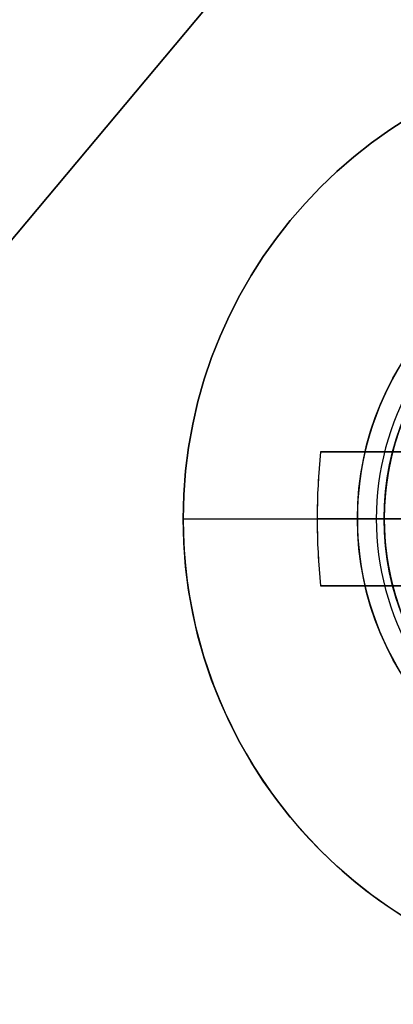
# Model space of a CAD drawing. Header units: millimetres. Extents: x -83 to 676, y -83 to 676.
# Tile 7 of 256: x 99.96 to 102.75, y 79.83 to 87.18. Entities that reach past the tile are written whole.
import ezdxf

# ---------------------------------------------------------------- set-up
doc = ezdxf.new("R2010")
doc.units = ezdxf.units.MM
doc.header["$MEASUREMENT"] = 0
doc.layers.add('IGES level 0', color=7, linetype='Continuous', true_color=0xff7878)

msp = doc.modelspace()

# ---------------------------------------------------------------- linework, layer by layer
at = {"layer": 'IGES level 0', "color": 254, "true_color": 0xcad1ee}
for p, q in [((68.38990888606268, 47.98483681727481, 47.0000000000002), (105.99298405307, 92.79843673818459, 47.0000000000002)), ((105.99298405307, 92.79843673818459, 48.0000000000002), (68.38990888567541, 47.98483681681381, 48.0000000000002)), ((102.7490537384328, 83.97378123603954, 45.8000000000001), (102.7490537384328, 83.97378123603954, 47.0000000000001)), ((102.7490537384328, 83.97378123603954, 47.0000000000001), (102.7490537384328, 83.97378123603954, 45.8000000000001))]:
    msp.add_line(p, q, dxfattribs=at)
at = {"layer": 'IGES level 0', "color": 11, "true_color": 0xff7887}
for p, q in [((105.99298405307, 92.79843673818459, 48.0000000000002), (68.38990888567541, 47.98483681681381, 48.0000000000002)), ((105.99298405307, 92.79843673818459, 47.0000000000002), (68.38990888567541, 47.98483681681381, 47.0000000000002))]:
    msp.add_line(p, q, dxfattribs=at)
at = {"layer": 'IGES level 0', "color": 1, "true_color": 0xff0808}
for p, q in [((102.2063412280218, 83.956143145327, 50.1303530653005), (103.894616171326, 83.956143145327, 48.462647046)), ((103.894616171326, 83.956143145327, 48.462647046), (102.206341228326, 83.956143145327, 50.130353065)), ((102.6428352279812, 83.956143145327, 49.69917704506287), (104.180905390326, 83.956143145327, 49.69917704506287)), ((101.180905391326, 83.456143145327, 48), (102.480905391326, 83.456143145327, 48)), ((103.894616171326, 83.45614314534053, 48.462647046), (102.1809053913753, 83.45614314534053, 50.15547900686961)), ((102.680905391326, 83.456143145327, 47.8), (102.680905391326, 83.456143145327, 40)), ((102.680905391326, 83.456143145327, 40), (106.680905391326, 83.456143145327, 40)), ((103.8946161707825, 82.956143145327, 48.46264704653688), (102.206341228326, 82.956143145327, 50.130353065)), ((102.206341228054, 82.956143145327, 50.1303530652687), (103.894616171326, 82.956143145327, 48.462647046)), ((104.1809053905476, 82.956143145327, 49.69917704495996), (102.6428352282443, 82.956143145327, 49.69917704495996))]:
    msp.add_line(p, q, dxfattribs=at)
at = {"layer": 'IGES level 0', "color": 153, "true_color": 0x5393cf}
for centre, radius in [((296.5, 296.5), 296.5), ((296.5, 296.5, -1.19999999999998), 296.5000000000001), ((296.4999999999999, 296.4999999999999), 241), ((296.5, 296.4999999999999, -1.19999999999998), 241.0000000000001)]:
    msp.add_circle(centre, radius, dxfattribs=at)
at = {"layer": 'IGES level 0'}
for centre, radius in [((296.5, 296.5, 47), 296.5000000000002), ((296.5, 296.5), 296.5000000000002), ((296.5, 296.5, 47), 295.3000000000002), ((296.5, 296.5000000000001), 295.3000000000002)]:
    msp.add_circle(centre, radius, dxfattribs=at)
at = {"layer": 'IGES level 0', "color": 124, "true_color": 0x1aa180}
for centre, radius in [((296.5, 296.5, 47.0000000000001), 294.9999999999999), ((296.5, 296.5000000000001, 45.8000000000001), 294.9999999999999), ((296.5, 296.5, 47.0000000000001), 242.4999999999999), ((296.5, 296.5, 45.8000000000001), 242.4999999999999), ((104.6809053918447, 83.45614314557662, 47.0000000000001), 1.99999999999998), ((104.6809053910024, 83.45614314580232, 45.8000000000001), 2.000000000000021)]:
    msp.add_circle(centre, radius, dxfattribs=at)
at = {"layer": 'IGES level 0', "color": 31, "true_color": 0xffba87}
for centre, radius in [((296.5, 296.5000000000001), 242.2000000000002), ((296.5, 296.5000000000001, 47), 242.2000000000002), ((296.5, 296.5), 241.0000000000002), ((296.4999999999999, 296.4999999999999, 47), 241.0000000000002)]:
    msp.add_circle(centre, radius, dxfattribs=at)
at = {"layer": 'IGES level 0', "color": 1, "true_color": 0xff0808}
for centre, radius in [((104.680905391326, 83.45614314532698, 48), 3.500000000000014), ((104.680905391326, 83.45614314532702, 48), 2.200000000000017), ((104.680905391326, 83.456143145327, 40.00000000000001), 2)]:
    msp.add_circle(centre, radius, dxfattribs=at)
at = {"layer": 'IGES level 0', "color": 11, "true_color": 0xff7887}
for centre, radius in [((104.680905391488, 83.45614314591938, 48.0000000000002), 1.999999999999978), ((104.680905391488, 83.45614314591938, 47.0000000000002), 2)]:
    msp.add_circle(centre, radius, dxfattribs=at)
at = {"layer": 'IGES level 0'}
for centre, radius, start, end in [((296.5, 296.5), 296.5000000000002, 45, 225), ((296.5, 296.5000000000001, 47), 296.5000000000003, 45.0000000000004, 225), ((296.5, 296.5, 23.5), 296.5000000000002, 45, 225), ((296.5, 296.5), 296.5000000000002, 225, 45), ((296.5, 296.5, 47), 296.5000000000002, 224.9999999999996, 45), ((296.5, 296.5, 23.5), 296.5000000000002, 225, 45), ((296.5, 296.5000000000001, 47), 295.3000000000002, 224.9999999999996, 44.99999999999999), ((296.5, 296.5000000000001), 295.3000000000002, 225, 44.99999999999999), ((296.5, 296.5, 23.5), 295.3000000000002, 225, 45.00000000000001)]:
    msp.add_arc(centre, radius, start, end, dxfattribs=at)
at = {"layer": 'IGES level 0', "color": 31, "true_color": 0xffba87}
for centre, radius, start, end in [((296.5, 296.5000000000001), 242.2000000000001, 135, 314.9999999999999), ((296.5000000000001, 296.5, 47), 242.2000000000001, 134.9999999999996, 315), ((296.5, 296.5, 23.5), 242.2000000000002, 135, 315), ((296.5000000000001, 296.5, 47), 241.0000000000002, 134.9999999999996, 315), ((296.5, 296.5), 241.0000000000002, 135, 315), ((296.5, 296.5, 23.5), 241.0000000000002, 135, 315)]:
    msp.add_arc(centre, radius, start, end, dxfattribs=at)
at = {"layer": 'IGES level 0', "color": 153, "true_color": 0x5393cf}
for centre, radius, start in [((296.5, 296.5, -1.19999999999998), 296.5, 164.9999999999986), ((296.5000000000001, 296.5000000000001), 296.5000000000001, 164.9999999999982), ((296.5000000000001, 296.5, -0.59999999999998), 296.5000000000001, 164.9999999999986), ((296.5, 296.4999999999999, -1.19999999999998), 241.0000000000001, 164.9999999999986), ((296.4999999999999, 296.5), 241.0000000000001, 164.9999999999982), ((296.5, 296.5, -0.59999999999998), 241, 164.9999999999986)]:
    msp.add_arc(centre, radius, start, 344.9999999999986, dxfattribs=at)
at = {"layer": 'IGES level 0', "color": 124, "true_color": 0x1aa180}
for centre, radius, start in [((296.5, 296.5, 45.8000000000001), 294.9999999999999, 164.9999999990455), ((296.4999999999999, 296.5, 47.0000000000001), 294.9999999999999, 164.9999999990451), ((296.5000000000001, 296.5, 46.4000000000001), 294.9999999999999, 164.9999999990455), ((296.5, 296.5, 45.8000000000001), 242.4999999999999, 164.9999999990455), ((296.5, 296.5000000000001, 47.00000000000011), 242.4999999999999, 164.9999999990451), ((296.4999999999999, 296.5, 46.4000000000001), 242.5, 164.9999999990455)]:
    msp.add_arc(centre, radius, start, 344.9999999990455, dxfattribs=at)
at = {"layer": 'IGES level 0', "color": 1, "true_color": 0xff0808}
for centre, radius, start, end in [((104.680905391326, 83.45614314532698, 48), 3.499999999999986, 4.652697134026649e-13, 179.9999999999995), ((104.680905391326, 83.456143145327, 47.99999999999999), 2.200000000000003, 89.99999999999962, 270.0000000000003), ((104.6809054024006, 83.45614314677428, 47.9414213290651), 2.058578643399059, 89.99999998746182, 269.9999999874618), ((104.680905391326, 83.456143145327, 40), 2, 90, 270), ((104.680905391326, 83.456143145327, 47.8), 2, 90, 270), ((104.680905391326, 83.456143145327, 43.9), 2, 90, 270), ((104.680905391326, 83.456143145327, 47.8), 2, 90, 270), ((104.680905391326, 83.456143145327, 48), 3.500000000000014, 180, 4.652697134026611e-13)]:
    msp.add_arc(centre, radius, start, end, dxfattribs=at)
at = {"layer": 'IGES level 0', "color": 254, "true_color": 0xcad1ee}
for centre, radius, start, end in [((104.680905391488, 83.45614314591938, 48.0000000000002), 1.999999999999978, 22.99999999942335, 202.9999999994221), ((104.6809053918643, 83.456143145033, 47.0000000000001), 2.000000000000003, 23.00000002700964, 202.9999999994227), ((104.680905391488, 83.45614314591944, 47.50000000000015), 1.999999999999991, 22.99999999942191, 202.9999999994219), ((104.6809053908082, 83.45614314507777, 47.00000000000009), 2.000000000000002, 164.9999999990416, 345.0000000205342), ((104.6809053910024, 83.45614314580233, 45.8000000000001), 2.000000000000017, 164.999999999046, 344.9999999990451), ((104.6809053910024, 83.45614314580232, 46.4000000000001), 2.000000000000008, 164.9999999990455, 344.9999999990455)]:
    msp.add_arc(centre, radius, start, end, dxfattribs=at)
at = {"layer": 'IGES level 0', "color": 5, "true_color": 0x1212ff, "extrusion": (0.6427876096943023, 0.7660444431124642, -6.952581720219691e-15)}
msp.add_arc((-36.54565110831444, -88.49999999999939, 79.2187036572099), 75, 179.9999999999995, 3.256887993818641e-14, dxfattribs=at)
at = {"layer": 'IGES level 0', "color": 5, "true_color": 0x1212ff, "extrusion": (0.6427876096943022, 0.7660444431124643, 6.790893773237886e-15)}
msp.add_arc((-36.54565110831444, 61.49999999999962, 79.21870365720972), 74.99999999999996, 3.365450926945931e-13, 180, dxfattribs=at)
at = {"layer": 'IGES level 0', "color": 5, "true_color": 0x1212ff, "extrusion": (0.6427876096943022, 0.7660444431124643, 1.616879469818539e-16)}
msp.add_arc((-36.54565110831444, 61.50000000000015, 79.21870365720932), 74.99999999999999, 359.9999999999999, 180, dxfattribs=at)
at = {"layer": 'IGES level 0', "color": 5, "true_color": 0x1212ff, "extrusion": (0.6427876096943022, 0.7660444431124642, -1.212659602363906e-16)}
msp.add_arc((-36.54565110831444, -88.49999999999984, 79.21870365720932), 74.99999999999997, 180, 0, dxfattribs=at)
at = {"layer": 'IGES level 0', "color": 5, "true_color": 0x1212ff, "extrusion": (0.642787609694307, 0.7660444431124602, 0)}
for centre, start, end in [((-36.54565110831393, -88.49999999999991, 78.91870365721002), 180, 0), ((-36.54565110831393, 61.50000000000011, 78.91870365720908), 0, 180)]:
    msp.add_arc(centre, 74.99999999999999, start, end, dxfattribs=at)
at = {"layer": 'IGES level 0', "color": 5, "true_color": 0x1212ff, "extrusion": (0.6427876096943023, 0.7660444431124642, 3.637978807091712e-16)}
msp.add_arc((-36.54565110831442, 61.50000000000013, 78.61870365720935), 74.99999999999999, 359.9999999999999, 180, dxfattribs=at)
msp.add_arc((-36.54565110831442, 61.50000000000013, 78.61870365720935), 74.99999999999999, 359.9999999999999, 180, dxfattribs=at)
at = {"layer": 'IGES level 0', "color": 5, "true_color": 0x1212ff, "extrusion": (0.6427876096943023, 0.7660444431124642, -3.637978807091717e-16)}
msp.add_arc((-36.54565110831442, -88.49999999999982, 78.61870365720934), 74.99999999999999, 180, 359.9999999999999, dxfattribs=at)
msp.add_arc((-36.54565110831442, -88.49999999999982, 78.61870365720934), 74.99999999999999, 180, 359.9999999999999, dxfattribs=at)
at = {"layer": 'IGES level 0', "color": 1, "true_color": 0xff0808, "extrusion": (0.7027596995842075, -6.557383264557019e-15, 0.7114273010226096)}
msp.add_arc((83.45614314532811, -40.96109887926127, 107.490599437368), 3.514062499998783, 81.81988236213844, 98.180117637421, dxfattribs=at)
at = {"layer": 'IGES level 0', "color": 1, "true_color": 0xff0808, "extrusion": (0.7027596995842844, 8.917646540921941e-15, 0.7114273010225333)}
msp.add_arc((83.4561431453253, -40.96109887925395, 107.4905994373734), 3.514062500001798, 81.81988236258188, 89.99999999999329, dxfattribs=at)
at = {"layer": 'IGES level 0', "color": 1, "true_color": 0xff0808, "extrusion": (0, 1, 0)}
for centre, radius, start, end in [((-104.6809053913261, 47.68593749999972, 83.956143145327), 3.478309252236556, 44.64883656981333, 81.73521460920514), ((-104.680905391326, 47.68593749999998, 83.456143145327), 3.514062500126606, 5.127540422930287, 44.64883656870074), ((-104.6809053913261, 47.68593749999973, 82.956143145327), 3.478309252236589, 44.64883656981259, 81.73521460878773)]:
    msp.add_arc(centre, radius, start, end, dxfattribs=at)
at = {"layer": 'IGES level 0', "color": 1, "true_color": 0xff0808, "extrusion": (1.146615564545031e-14, 1, 5.793975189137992e-15)}
msp.add_arc((-104.6809053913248, 47.68593749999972, 83.9561431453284), 3.478309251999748, 44.64883656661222, 81.73521461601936, dxfattribs=at)
at = {"layer": 'IGES level 0', "color": 1, "true_color": 0xff0808, "extrusion": (-2.863124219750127e-14, 1, 1.987590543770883e-14)}
msp.add_arc((-104.6809053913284, 47.68593749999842, 83.45614314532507), 3.514062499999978, 5.127540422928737, 44.64883656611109, dxfattribs=at)
at = {"layer": 'IGES level 0', "color": 1, "true_color": 0xff0808, "extrusion": (0.7027596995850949, 1.015802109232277e-13, 0.7114273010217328)}
msp.add_arc((83.45614314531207, -40.96109887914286, 107.4905994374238), 3.5140625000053, 89.99999999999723, 98.18011763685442, dxfattribs=at)
at = {"layer": 'IGES level 0', "color": 1, "true_color": 0xff0808, "extrusion": (2.188297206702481e-10, 1, 2.875493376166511e-11)}
msp.add_arc((-102.4809053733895, 47.79999999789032, 83.4561431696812), 0.199999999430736, 89.9999997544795, 180.0000002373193, dxfattribs=at)
at = {"layer": 'IGES level 0', "color": 1, "true_color": 0xff0808, "extrusion": (-1.201293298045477e-14, 1, 3.801597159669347e-14)}
msp.add_arc((-104.680905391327, 47.68593749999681, 82.95614314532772), 3.478309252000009, 44.64883656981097, 81.73521461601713, dxfattribs=at)

doc.saveas('drawing.dxf')
